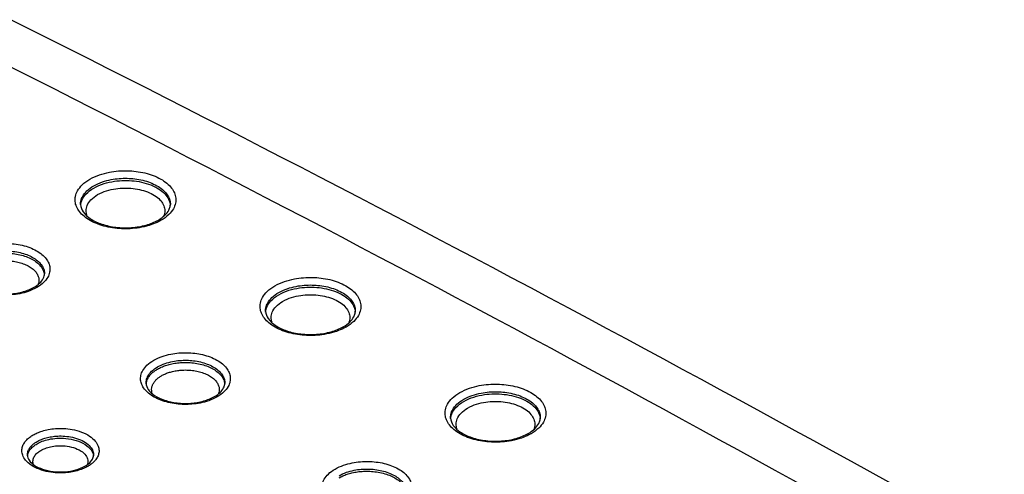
# Model space of a CAD drawing. Header units: inches. Extents: x 0 to 34, y 0 to 22.
# Tile 30 of 60: x 7.516 to 8.143, y 15.077 to 15.367. Entities that reach past the tile are written whole.
import ezdxf

# ---------------------------------------------------------------- set-up
doc = ezdxf.new("R2010")
doc.units = ezdxf.units.IN
doc.header["$LTSCALE"] = 1.87
doc.header["$MEASUREMENT"] = 0
doc.layers.get('0').update_dxf_attribs({"linetype": 'CONTINUOUS'})

msp = doc.modelspace()

# ---------------------------------------------------------------- linework, layer by layer
at = {"color": 7, "linetype": 'CONTINUOUS'}
for p, q in [((7.61158, 15.24942), (7.61158, 15.2494)), ((7.53137, 15.20515), (7.53137, 15.20513)), ((7.72943, 15.18137), (7.72943, 15.18135)), ((7.64629, 15.13541), (7.64629, 15.13539)), ((7.84728, 15.11332), (7.84728, 15.1133)), ((7.52048, 15.08944), (7.52048, 15.08945))]:
    msp.add_line(p, q, dxfattribs=at)
for points, knots in [([(7.51015, 15.36726), (7.64166, 15.30134), (7.90115, 15.16665), (8.1942, 15.00341), (8.35683, 14.90851), (8.39394, 14.88663)], [0, 0, 0, 0, 0.438607, 0.871562, 1, 1, 1, 1]), ([(8.94826, 14.50318), (8.83244, 14.58022), (8.59605, 14.73189), (8.23118, 14.94999), (7.85322, 15.16052), (7.595, 15.29453), (7.46388, 15.36024)], [0, 0, 0, 0, 0.243332, 0.491185, 0.743451, 1, 1, 1, 1]), ([(7.5603, 15.26551), (7.56225, 15.26663), (7.56632, 15.26842), (7.57251, 15.27005), (7.57848, 15.27085), (7.58419, 15.27102), (7.58981, 15.27061), (7.59537, 15.26962), (7.60066, 15.26801), (7.6054, 15.26582), (7.60936, 15.26316), (7.61236, 15.26014), (7.6143, 15.25691), (7.61519, 15.25355), (7.61502, 15.25004), (7.61354, 15.24629), (7.6117, 15.24403), (7.61054, 15.24291)], [0, 0, 0, 0, 0.090245, 0.17714, 0.25632, 0.331187, 0.406028, 0.482315, 0.557099, 0.627432, 0.69124, 0.747566, 0.796717, 0.8408, 0.884909, 0.935578, 1, 1, 1, 1]), ([(7.55657, 15.24189), (7.55549, 15.2428), (7.55363, 15.24468), (7.55168, 15.24791), (7.55079, 15.25126), (7.55097, 15.25478), (7.55244, 15.25853), (7.55557, 15.26237), (7.55855, 15.2645), (7.5603, 15.26551)], [0, 0, 0, 0, 0.144524, 0.27064, 0.38375, 0.496926, 0.626938, 0.792234, 1, 1, 1, 1]), ([(7.56278, 15.26127), (7.56451, 15.26227), (7.56814, 15.26387), (7.57365, 15.26532), (7.57897, 15.26603), (7.58405, 15.26618), (7.58906, 15.26582), (7.59401, 15.26493), (7.59873, 15.2635), (7.60296, 15.26155), (7.60648, 15.25918), (7.60915, 15.25649), (7.61088, 15.25361), (7.61153, 15.2512), (7.61159, 15.24981), (7.61158, 15.24942)], [0, 0, 0, 0, 0.105105, 0.206282, 0.298475, 0.385656, 0.472816, 0.561669, 0.648774, 0.730694, 0.805015, 0.870621, 0.927868, 0.979207, 1, 1, 1, 1]), ([(7.5628, 15.2599), (7.56485, 15.26108), (7.56916, 15.26288), (7.57577, 15.26434), (7.58223, 15.26485), (7.58855, 15.26455), (7.59468, 15.26344), (7.60035, 15.26152), (7.60517, 15.25886), (7.60879, 15.25564), (7.61083, 15.25236), (7.61138, 15.2502), (7.61148, 15.24937)], [0, 0, 0, 0, 0.127451, 0.248972, 0.36284, 0.475216, 0.588227, 0.696951, 0.795892, 0.881936, 0.955043, 1, 1, 1, 1]), ([(7.5544, 15.2494), (7.55439, 15.25011), (7.55456, 15.25196), (7.55577, 15.25505), (7.55856, 15.25847), (7.56122, 15.26037), (7.56278, 15.26127)], [0, 0, 0, 0, 0.140491, 0.362524, 0.644867, 1, 1, 1, 1]), ([(7.55519, 15.25201), (7.5558, 15.2535), (7.55795, 15.25661), (7.56098, 15.25884), (7.5628, 15.2599)], [0, 0, 0, 0, 0.431996, 1, 1, 1, 1]), ([(7.56527, 15.25566), (7.56707, 15.2567), (7.57086, 15.25828), (7.57666, 15.25956), (7.58233, 15.26001), (7.58788, 15.25974), (7.59326, 15.25876), (7.59824, 15.25708), (7.60246, 15.25475), (7.60564, 15.25192), (7.60703, 15.24967), (7.60746, 15.24856)], [0, 0, 0, 0, 0.133463, 0.260707, 0.379971, 0.497695, 0.616057, 0.729883, 0.833437, 0.923479, 1, 1, 1, 1]), ([(7.55852, 15.2423), (7.55814, 15.2433), (7.5577, 15.24551), (7.55848, 15.24912), (7.55996, 15.25125), (7.56092, 15.25228)], [0, 0, 0, 0, 0.297368, 0.609768, 1, 1, 1, 1]), ([(7.55609, 15.24464), (7.55729, 15.24287), (7.56099, 15.23974), (7.5682, 15.23644), (7.57711, 15.23456), (7.58673, 15.23435), (7.59314, 15.23542), (7.59621, 15.23629)], [0, 0, 0, 0, 0.146679, 0.332079, 0.548511, 0.778193, 1, 1, 1, 1]), ([(7.60746, 15.24856), (7.60784, 15.24755), (7.60828, 15.24534), (7.6078, 15.24314), (7.60738, 15.24209)], [0, 0, 0, 0, 0.487675, 1, 1, 1, 1]), ([(7.59953, 15.23653), (7.59748, 15.23582), (7.59347, 15.23477), (7.58751, 15.23396), (7.5818, 15.2338), (7.57617, 15.2342), (7.57062, 15.2352), (7.56532, 15.23681), (7.56058, 15.23899), (7.55779, 15.24087), (7.55657, 15.24189)], [0, 0, 0, 0, 0.144585, 0.276333, 0.400905, 0.525433, 0.652368, 0.776803, 0.893829, 1, 1, 1, 1]), ([(7.48607, 15.21979), (7.48778, 15.22078), (7.49135, 15.22235), (7.4968, 15.2238), (7.50207, 15.22453), (7.50717, 15.2247), (7.51222, 15.22436), (7.51721, 15.22347), (7.52196, 15.22204), (7.52621, 15.22009), (7.52976, 15.21771), (7.53245, 15.21501), (7.53419, 15.21211), (7.53498, 15.2091), (7.53481, 15.20597), (7.53402, 15.20398), (7.53346, 15.203)], [0, 0, 0, 0, 0.095112, 0.186466, 0.270496, 0.35078, 0.431461, 0.51361, 0.594019, 0.669566, 0.738078, 0.798563, 0.851384, 0.898759, 0.946027, 1, 1, 1, 1]), ([(7.48854, 15.21555), (7.49005, 15.21642), (7.49318, 15.2178), (7.49796, 15.21908), (7.50259, 15.21972), (7.50706, 15.21986), (7.51149, 15.21956), (7.51587, 15.21879), (7.52004, 15.21753), (7.52377, 15.21582), (7.52689, 15.21373), (7.52924, 15.21136), (7.53077, 15.20881), (7.53133, 15.20669), (7.53138, 15.20548), (7.53137, 15.20515)], [0, 0, 0, 0, 0.103724, 0.2033, 0.294883, 0.382398, 0.470363, 0.55994, 0.647619, 0.729993, 0.804695, 0.870642, 0.92823, 0.979878, 1, 1, 1, 1]), ([(7.48856, 15.21418), (7.48932, 15.21461), (7.49098, 15.21546), (7.49374, 15.21652), (7.49689, 15.21741), (7.50041, 15.21807), (7.50424, 15.21843), (7.50832, 15.21843), (7.51253, 15.21803), (7.51669, 15.21719), (7.52062, 15.21591), (7.52412, 15.21422), (7.52703, 15.2122), (7.52925, 15.20993), (7.53071, 15.2075), (7.53118, 15.20579), (7.53128, 15.20496)], [0, 0, 0, 0, 0.05371, 0.113879, 0.180682, 0.253898, 0.332857, 0.416515, 0.503497, 0.591211, 0.676373, 0.756035, 0.828316, 0.892504, 0.949126, 1, 1, 1, 1]), ([(7.49104, 15.20994), (7.49169, 15.21032), (7.49312, 15.21104), (7.49549, 15.21196), (7.4982, 15.21272), (7.50123, 15.21329), (7.50453, 15.2136), (7.50804, 15.2136), (7.51166, 15.21326), (7.51524, 15.21253), (7.51862, 15.21143), (7.52163, 15.20998), (7.52339, 15.20876), (7.52416, 15.20809)], [0, 0, 0, 0, 0.064841, 0.137478, 0.218127, 0.306518, 0.401845, 0.502844, 0.607858, 0.713756, 0.81657, 0.912742, 1, 1, 1, 1]), ([(7.52603, 15.20614), (7.52651, 15.2055), (7.5273, 15.20419), (7.52789, 15.20207), (7.52785, 15.20013), (7.52753, 15.19897), (7.52735, 15.19849)], [0, 0, 0, 0, 0.294357, 0.558835, 0.807166, 1, 1, 1, 1]), ([(7.48263, 15.20111), (7.48367, 15.19957), (7.4869, 15.19684), (7.49322, 15.19395), (7.50107, 15.19228), (7.50957, 15.1921), (7.51525, 15.19305), (7.51796, 15.19382)], [0, 0, 0, 0, 0.144645, 0.329438, 0.546458, 0.777288, 1, 1, 1, 1]), ([(7.67815, 15.19746), (7.6801, 15.19859), (7.68417, 15.20038), (7.69036, 15.202), (7.69633, 15.20281), (7.70204, 15.20297), (7.70766, 15.20257), (7.71322, 15.20157), (7.71851, 15.19996), (7.72326, 15.19778), (7.72721, 15.19511), (7.73021, 15.19209), (7.73215, 15.18886), (7.73304, 15.18551), (7.73287, 15.18199), (7.73139, 15.17824), (7.72955, 15.17599), (7.7284, 15.17487)], [0, 0, 0, 0, 0.090245, 0.17714, 0.25632, 0.331187, 0.406028, 0.482315, 0.557099, 0.627432, 0.69124, 0.747566, 0.796717, 0.8408, 0.884909, 0.935578, 1, 1, 1, 1]), ([(7.5156, 15.19251), (7.51388, 15.19217), (7.51049, 15.1917), (7.5054, 15.19153), (7.50035, 15.19188), (7.49536, 15.19276), (7.49061, 15.1942), (7.48765, 15.19555), (7.48628, 15.19632)], [0, 0, 0, 0, 0.173938, 0.340124, 0.50713, 0.677177, 0.84362, 1, 1, 1, 1]), ([(7.67442, 15.17385), (7.67334, 15.17475), (7.67148, 15.17663), (7.66954, 15.17986), (7.66864, 15.18322), (7.66882, 15.18673), (7.67029, 15.19048), (7.67342, 15.19432), (7.6764, 15.19645), (7.67815, 15.19746)], [0, 0, 0, 0, 0.144524, 0.27064, 0.38375, 0.496926, 0.626938, 0.792234, 1, 1, 1, 1]), ([(7.67226, 15.18135), (7.67224, 15.18207), (7.67241, 15.18391), (7.67362, 15.18701), (7.67641, 15.19043), (7.67907, 15.19233), (7.68063, 15.19323)], [0, 0, 0, 0, 0.140491, 0.362524, 0.644867, 1, 1, 1, 1]), ([(7.68063, 15.19323), (7.68236, 15.19423), (7.68599, 15.19582), (7.69151, 15.19727), (7.69682, 15.19799), (7.7019, 15.19813), (7.70692, 15.19777), (7.71186, 15.19689), (7.71658, 15.19545), (7.72081, 15.19351), (7.72433, 15.19113), (7.727, 15.18844), (7.72873, 15.18557), (7.72938, 15.18315), (7.72944, 15.18177), (7.72943, 15.18137)], [0, 0, 0, 0, 0.105105, 0.206282, 0.298475, 0.385656, 0.472816, 0.561669, 0.648774, 0.730694, 0.805015, 0.870621, 0.927868, 0.979207, 1, 1, 1, 1]), ([(7.68065, 15.19185), (7.6827, 15.19303), (7.68701, 15.19483), (7.69362, 15.1963), (7.70009, 15.19681), (7.7064, 15.1965), (7.71253, 15.19539), (7.7182, 15.19347), (7.72302, 15.19082), (7.72664, 15.1876), (7.72868, 15.18432), (7.72923, 15.18216), (7.72933, 15.18132)], [0, 0, 0, 0, 0.127451, 0.248972, 0.36284, 0.475216, 0.588227, 0.696951, 0.795892, 0.881936, 0.955043, 1, 1, 1, 1]), ([(7.67304, 15.18397), (7.67365, 15.18546), (7.6758, 15.18857), (7.67883, 15.1908), (7.68065, 15.19185)], [0, 0, 0, 0, 0.431996, 1, 1, 1, 1]), ([(7.68312, 15.18761), (7.68492, 15.18865), (7.68871, 15.19023), (7.69451, 15.19152), (7.70018, 15.19196), (7.70573, 15.19169), (7.71111, 15.19072), (7.71609, 15.18903), (7.72031, 15.1867), (7.72349, 15.18387), (7.72488, 15.18163), (7.72531, 15.18051)], [0, 0, 0, 0, 0.133463, 0.260707, 0.379971, 0.497695, 0.616057, 0.729883, 0.833437, 0.923479, 1, 1, 1, 1]), ([(7.67637, 15.17425), (7.67599, 15.17526), (7.67555, 15.17746), (7.67633, 15.18108), (7.67781, 15.1832), (7.67877, 15.18423)], [0, 0, 0, 0, 0.297368, 0.609768, 1, 1, 1, 1]), ([(7.72531, 15.18051), (7.72569, 15.1795), (7.72613, 15.1773), (7.72566, 15.1751), (7.72523, 15.17405)], [0, 0, 0, 0, 0.487675, 1, 1, 1, 1]), ([(7.67394, 15.17659), (7.67515, 15.17483), (7.67884, 15.17169), (7.68605, 15.16839), (7.69496, 15.16651), (7.70458, 15.16631), (7.71099, 15.16738), (7.71406, 15.16825)], [0, 0, 0, 0, 0.146679, 0.332079, 0.548511, 0.778193, 1, 1, 1, 1]), ([(7.71738, 15.16849), (7.71533, 15.16777), (7.71132, 15.16672), (7.70536, 15.16592), (7.69965, 15.16575), (7.69402, 15.16616), (7.68847, 15.16715), (7.68318, 15.16876), (7.67843, 15.17095), (7.67564, 15.17282), (7.67442, 15.17385)], [0, 0, 0, 0, 0.144585, 0.276333, 0.400905, 0.525433, 0.652368, 0.776803, 0.893829, 1, 1, 1, 1]), ([(7.6012, 15.12658), (7.59996, 15.12729), (7.59772, 15.12879), (7.59504, 15.13149), (7.5933, 15.13439), (7.59251, 15.13739), (7.59268, 15.14053), (7.594, 15.14386), (7.59679, 15.14726), (7.59943, 15.14915), (7.60099, 15.15005)], [0, 0, 0, 0, 0.141223, 0.2659, 0.37478, 0.472432, 0.569866, 0.681119, 0.822034, 1, 1, 1, 1]), ([(7.60099, 15.15005), (7.6027, 15.15104), (7.60627, 15.15262), (7.61172, 15.15406), (7.61699, 15.1548), (7.62209, 15.15496), (7.62714, 15.15462), (7.63213, 15.15374), (7.63688, 15.1523), (7.64113, 15.15035), (7.64468, 15.14797), (7.64737, 15.14527), (7.6491, 15.14237), (7.6499, 15.13936), (7.64972, 15.13623), (7.64893, 15.13424), (7.64838, 15.13326)], [0, 0, 0, 0, 0.095112, 0.186466, 0.270496, 0.35078, 0.431461, 0.51361, 0.594019, 0.669566, 0.738078, 0.798563, 0.851384, 0.898759, 0.946027, 1, 1, 1, 1]), ([(7.60346, 15.14581), (7.60496, 15.14668), (7.6081, 15.14807), (7.61288, 15.14934), (7.6175, 15.14998), (7.62198, 15.15012), (7.62641, 15.14982), (7.63079, 15.14905), (7.63496, 15.14779), (7.63869, 15.14608), (7.64181, 15.14399), (7.64416, 15.14162), (7.64569, 15.13907), (7.64625, 15.13695), (7.6463, 15.13574), (7.64629, 15.13541)], [0, 0, 0, 0, 0.103724, 0.2033, 0.294883, 0.382398, 0.470363, 0.55994, 0.647619, 0.729993, 0.804695, 0.870642, 0.92823, 0.979878, 1, 1, 1, 1]), ([(7.59612, 15.13539), (7.5961, 15.13603), (7.59626, 15.13767), (7.59733, 15.14038), (7.59978, 15.14337), (7.6021, 15.14503), (7.60346, 15.14581)], [0, 0, 0, 0, 0.143813, 0.365258, 0.645756, 1, 1, 1, 1]), ([(7.5969, 15.13774), (7.59721, 15.13845), (7.59801, 15.13981), (7.59958, 15.14161), (7.60143, 15.14316), (7.60278, 15.14403), (7.60348, 15.14444)], [0, 0, 0, 0, 0.244012, 0.493165, 0.746172, 1, 1, 1, 1]), ([(7.60348, 15.14444), (7.60424, 15.14488), (7.6059, 15.14572), (7.60866, 15.14678), (7.61181, 15.14767), (7.61532, 15.14833), (7.61916, 15.14869), (7.62324, 15.14869), (7.62745, 15.14829), (7.63161, 15.14745), (7.63554, 15.14617), (7.63904, 15.14448), (7.64195, 15.14246), (7.64417, 15.14019), (7.64562, 15.13776), (7.6461, 15.13605), (7.6462, 15.13522)], [0, 0, 0, 0, 0.05371, 0.113879, 0.180682, 0.253898, 0.332857, 0.416515, 0.503497, 0.591211, 0.676373, 0.756035, 0.828316, 0.892504, 0.949126, 1, 1, 1, 1]), ([(7.60596, 15.1402), (7.60661, 15.14058), (7.60804, 15.1413), (7.61041, 15.14222), (7.61312, 15.14298), (7.61614, 15.14355), (7.61945, 15.14386), (7.62296, 15.14386), (7.62657, 15.14352), (7.63016, 15.14279), (7.63354, 15.14169), (7.63655, 15.14024), (7.63831, 15.13902), (7.63908, 15.13836)], [0, 0, 0, 0, 0.064841, 0.137478, 0.218127, 0.306518, 0.401845, 0.502844, 0.607858, 0.713756, 0.81657, 0.912742, 1, 1, 1, 1]), ([(7.59619, 15.13511), (7.59621, 15.13525), (7.59633, 15.13615), (7.59659, 15.13703), (7.5969, 15.13774)], [0, 0, 0, 0, 0.156486, 1, 1, 1, 1]), ([(7.60007, 15.12894), (7.59989, 15.12945), (7.5996, 15.13064), (7.59964, 15.13254), (7.60022, 15.13448), (7.60125, 15.13622), (7.6026, 15.13776), (7.60365, 15.13865), (7.60421, 15.13906)], [0, 0, 0, 0, 0.138728, 0.310062, 0.478518, 0.649053, 0.82318, 1, 1, 1, 1]), ([(7.59755, 15.13137), (7.59859, 15.12983), (7.60181, 15.1271), (7.60814, 15.12421), (7.61599, 15.12254), (7.62449, 15.12236), (7.63016, 15.12331), (7.63287, 15.12408)], [0, 0, 0, 0, 0.144645, 0.329438, 0.546458, 0.777288, 1, 1, 1, 1]), ([(7.64095, 15.1364), (7.64143, 15.13576), (7.64221, 15.13446), (7.6428, 15.13233), (7.64277, 15.13039), (7.64245, 15.12924), (7.64227, 15.12875)], [0, 0, 0, 0, 0.294357, 0.558835, 0.807166, 1, 1, 1, 1]), ([(7.796, 15.12942), (7.79795, 15.13054), (7.80202, 15.13233), (7.80821, 15.13396), (7.81418, 15.13476), (7.81989, 15.13492), (7.82552, 15.13452), (7.83107, 15.13353), (7.83636, 15.13192), (7.84111, 15.12973), (7.84506, 15.12707), (7.84806, 15.12405), (7.85, 15.12082), (7.85089, 15.11746), (7.85072, 15.11395), (7.84924, 15.11019), (7.8474, 15.10794), (7.84625, 15.10682)], [0, 0, 0, 0, 0.090245, 0.17714, 0.25632, 0.331187, 0.406028, 0.482315, 0.557099, 0.627432, 0.69124, 0.747566, 0.796717, 0.8408, 0.884909, 0.935578, 1, 1, 1, 1]), ([(7.63052, 15.12277), (7.6288, 15.12243), (7.62541, 15.12196), (7.62032, 15.1218), (7.61527, 15.12214), (7.61028, 15.12302), (7.60553, 15.12446), (7.60257, 15.12581), (7.6012, 15.12658)], [0, 0, 0, 0, 0.173938, 0.340124, 0.50713, 0.677177, 0.84362, 1, 1, 1, 1]), ([(7.79227, 15.1058), (7.79119, 15.10671), (7.78933, 15.10859), (7.78739, 15.11182), (7.78649, 15.11517), (7.78667, 15.11868), (7.78814, 15.12244), (7.79128, 15.12628), (7.79426, 15.12841), (7.796, 15.12942)], [0, 0, 0, 0, 0.144524, 0.27064, 0.38375, 0.496926, 0.626938, 0.792234, 1, 1, 1, 1]), ([(7.79011, 15.1133), (7.79009, 15.11402), (7.79026, 15.11587), (7.79147, 15.11896), (7.79426, 15.12238), (7.79692, 15.12428), (7.79848, 15.12518)], [0, 0, 0, 0, 0.140491, 0.362524, 0.644867, 1, 1, 1, 1]), ([(7.79848, 15.12518), (7.80021, 15.12618), (7.80384, 15.12778), (7.80936, 15.12923), (7.81467, 15.12994), (7.81975, 15.13009), (7.82477, 15.12973), (7.82971, 15.12884), (7.83443, 15.12741), (7.83866, 15.12546), (7.84219, 15.12309), (7.84485, 15.1204), (7.84659, 15.11752), (7.84723, 15.1151), (7.84729, 15.11372), (7.84728, 15.11332)], [0, 0, 0, 0, 0.105105, 0.206282, 0.298475, 0.385656, 0.472816, 0.561669, 0.648774, 0.730694, 0.805015, 0.870621, 0.927868, 0.979207, 1, 1, 1, 1]), ([(7.7985, 15.1238), (7.80055, 15.12499), (7.80486, 15.12679), (7.81147, 15.12825), (7.81794, 15.12876), (7.82425, 15.12846), (7.83038, 15.12735), (7.83606, 15.12542), (7.84087, 15.12277), (7.84449, 15.11955), (7.84653, 15.11627), (7.84708, 15.11411), (7.84718, 15.11328)], [0, 0, 0, 0, 0.127451, 0.248972, 0.36284, 0.475216, 0.588227, 0.696951, 0.795892, 0.881936, 0.955043, 1, 1, 1, 1]), ([(7.79089, 15.11592), (7.7915, 15.11741), (7.79365, 15.12052), (7.79668, 15.12275), (7.7985, 15.1238)], [0, 0, 0, 0, 0.431996, 1, 1, 1, 1]), ([(7.80097, 15.11957), (7.80277, 15.12061), (7.80656, 15.12219), (7.81236, 15.12347), (7.81804, 15.12392), (7.82358, 15.12365), (7.82896, 15.12267), (7.83394, 15.12098), (7.83816, 15.11865), (7.84134, 15.11583), (7.84273, 15.11358), (7.84316, 15.11246)], [0, 0, 0, 0, 0.133463, 0.260707, 0.379971, 0.497695, 0.616057, 0.729883, 0.833437, 0.923479, 1, 1, 1, 1]), ([(7.79423, 15.10621), (7.79384, 15.10721), (7.79341, 15.10942), (7.79418, 15.11303), (7.79566, 15.11515), (7.79662, 15.11619)], [0, 0, 0, 0, 0.297368, 0.609768, 1, 1, 1, 1]), ([(7.84316, 15.11246), (7.84355, 15.11146), (7.84398, 15.10925), (7.84351, 15.10705), (7.84308, 15.106)], [0, 0, 0, 0, 0.487675, 1, 1, 1, 1]), ([(7.52418, 15.10244), (7.52502, 15.10292), (7.52691, 15.10386), (7.53014, 15.10504), (7.53402, 15.10599), (7.53854, 15.10658), (7.54366, 15.10666), (7.54928, 15.10603), (7.55496, 15.10451), (7.56001, 15.10205), (7.56368, 15.09895), (7.56573, 15.09564), (7.56633, 15.0925), (7.566, 15.09059), (7.56572, 15.08973)], [0, 0, 0, 0, 0.056294, 0.12234, 0.199195, 0.2873, 0.386234, 0.495893, 0.614063, 0.726179, 0.818633, 0.889508, 0.947568, 1, 1, 1, 1]), ([(7.79179, 15.10855), (7.793, 15.10678), (7.79669, 15.10365), (7.8039, 15.10035), (7.81281, 15.09846), (7.82243, 15.09826), (7.82884, 15.09933), (7.83191, 15.1002)], [0, 0, 0, 0, 0.146679, 0.332079, 0.548511, 0.778193, 1, 1, 1, 1]), ([(7.83523, 15.10044), (7.83319, 15.09973), (7.82917, 15.09867), (7.82321, 15.09787), (7.8175, 15.09771), (7.81187, 15.09811), (7.80632, 15.09911), (7.80103, 15.10072), (7.79628, 15.1029), (7.79349, 15.10478), (7.79227, 15.1058)], [0, 0, 0, 0, 0.144585, 0.276333, 0.400905, 0.525433, 0.652368, 0.776803, 0.893829, 1, 1, 1, 1]), ([(7.52813, 15.08051), (7.52632, 15.08119), (7.52313, 15.08274), (7.51945, 15.08585), (7.5174, 15.08916), (7.5168, 15.0923), (7.51728, 15.09508), (7.51847, 15.09746), (7.52012, 15.09945), (7.52205, 15.10111), (7.52346, 15.10202), (7.52418, 15.10244)], [0, 0, 0, 0, 0.192202, 0.350699, 0.472203, 0.571737, 0.661623, 0.7481, 0.833379, 0.917566, 1, 1, 1, 1]), ([(7.52665, 15.0982), (7.52737, 15.09862), (7.529, 15.09942), (7.53177, 15.10043), (7.53509, 15.10125), (7.53897, 15.10175), (7.54337, 15.10182), (7.54818, 15.10128), (7.55306, 15.09997), (7.55738, 15.09787), (7.56053, 15.09521), (7.56229, 15.09237), (7.56266, 15.09041), (7.56265, 15.08949), (7.56265, 15.08944)], [0, 0, 0, 0, 0.059197, 0.128653, 0.209481, 0.302139, 0.406182, 0.521488, 0.645681, 0.763491, 0.860706, 0.935259, 0.996323, 1, 1, 1, 1]), ([(7.52667, 15.09682), (7.52771, 15.09742), (7.53012, 15.09854), (7.53432, 15.09976), (7.53942, 15.10046), (7.5453, 15.10037), (7.55149, 15.0992), (7.55707, 15.0968), (7.56102, 15.09342), (7.56232, 15.09064), (7.56253, 15.0894)], [0, 0, 0, 0, 0.08799, 0.194679, 0.320878, 0.465696, 0.6257, 0.782286, 0.907658, 1, 1, 1, 1]), ([(7.52056, 15.08903), (7.5206, 15.08942), (7.52087, 15.09081), (7.52153, 15.09207), (7.52212, 15.09289)], [0, 0, 0, 0, 0.279381, 1, 1, 1, 1]), ([(7.52085, 15.09188), (7.52109, 15.09259), (7.52176, 15.09393), (7.52318, 15.09564), (7.52483, 15.09706), (7.52604, 15.09784), (7.52665, 15.0982)], [0, 0, 0, 0, 0.255583, 0.507613, 0.756402, 1, 1, 1, 1]), ([(7.52212, 15.09289), (7.52271, 15.09371), (7.52412, 15.09517), (7.5258, 15.09632), (7.52667, 15.09682)], [0, 0, 0, 0, 0.499692, 1, 1, 1, 1]), ([(7.52915, 15.09259), (7.53001, 15.09308), (7.53202, 15.09402), (7.53552, 15.09504), (7.53978, 15.09562), (7.54468, 15.09555), (7.54984, 15.09456), (7.55316, 15.09314), (7.55466, 15.09217)], [0, 0, 0, 0, 0.112539, 0.248992, 0.410411, 0.595636, 0.80004, 1, 1, 1, 1]), ([(7.52048, 15.08945), (7.52048, 15.08949), (7.52047, 15.09032), (7.52061, 15.09114), (7.52085, 15.09188)], [0, 0, 0, 0, 0.055924, 1, 1, 1, 1]), ([(7.52431, 15.08355), (7.52421, 15.08384), (7.52392, 15.08499), (7.52405, 15.08707), (7.52525, 15.08938), (7.52702, 15.09121), (7.52842, 15.09217), (7.52915, 15.09259)], [0, 0, 0, 0, 0.081608, 0.317957, 0.544574, 0.772153, 1, 1, 1, 1]), ([(7.5572, 15.08253), (7.55827, 15.08315), (7.5601, 15.08445), (7.56155, 15.08618), (7.56201, 15.08707)], [0, 0, 0, 0, 0.553557, 1, 1, 1, 1]), ([(7.5578, 15.08929), (7.55841, 15.08842), (7.55926, 15.08661), (7.55913, 15.08462), (7.55889, 15.08377)], [0, 0, 0, 0, 0.543701, 1, 1, 1, 1]), ([(7.56572, 15.08973), (7.56544, 15.0889), (7.56466, 15.08734), (7.56301, 15.08534), (7.56171, 15.08423), (7.56103, 15.08372)], [0, 0, 0, 0, 0.337874, 0.671071, 1, 1, 1, 1]), ([(7.52491, 15.08317), (7.52655, 15.08208), (7.53047, 15.08028), (7.53712, 15.07887), (7.54434, 15.07871), (7.54917, 15.07952), (7.55147, 15.08017)], [0, 0, 0, 0, 0.214124, 0.467968, 0.738927, 1, 1, 1, 1]), ([(7.54929, 15.07892), (7.5478, 15.07863), (7.54459, 15.07822), (7.53947, 15.07814), (7.53385, 15.07877), (7.53004, 15.07979), (7.52813, 15.08051)], [0, 0, 0, 0, 0.212368, 0.45084, 0.715161, 1, 1, 1, 1]), ([(7.55635, 15.08105), (7.55531, 15.0806), (7.55299, 15.07975), (7.55059, 15.07917), (7.54929, 15.07892)], [0, 0, 0, 0, 0.462179, 1, 1, 1, 1]), ([(7.71677, 15.05722), (7.71553, 15.05792), (7.71329, 15.05943), (7.71061, 15.06213), (7.70887, 15.06502), (7.70808, 15.06803), (7.70825, 15.07117), (7.70957, 15.0745), (7.71236, 15.0779), (7.715, 15.07979), (7.71656, 15.08069)], [0, 0, 0, 0, 0.141223, 0.2659, 0.37478, 0.472432, 0.569866, 0.681119, 0.822034, 1, 1, 1, 1]), ([(7.71656, 15.08069), (7.71827, 15.08168), (7.72184, 15.08325), (7.72729, 15.0847), (7.73256, 15.08543), (7.73766, 15.0856), (7.74271, 15.08525), (7.7477, 15.08437), (7.75245, 15.08294), (7.7567, 15.08099), (7.76025, 15.07861), (7.76294, 15.0759), (7.76467, 15.07301), (7.76547, 15.07), (7.76529, 15.06687), (7.7645, 15.06488), (7.76395, 15.0639)], [0, 0, 0, 0, 0.095112, 0.186466, 0.270496, 0.35078, 0.431461, 0.51361, 0.594019, 0.669566, 0.738078, 0.798563, 0.851384, 0.898759, 0.946027, 1, 1, 1, 1]), ([(7.71903, 15.07645), (7.72053, 15.07732), (7.72367, 15.0787), (7.72845, 15.07997), (7.73308, 15.08062), (7.73755, 15.08076), (7.74198, 15.08046), (7.74636, 15.07969), (7.75053, 15.07843), (7.75426, 15.07672), (7.75738, 15.07463), (7.75973, 15.07225), (7.76126, 15.06971), (7.76182, 15.06759), (7.76187, 15.06638), (7.76186, 15.06604)], [0, 0, 0, 0, 0.103724, 0.2033, 0.294883, 0.382398, 0.470363, 0.55994, 0.647619, 0.729993, 0.804695, 0.870642, 0.92823, 0.979878, 1, 1, 1, 1]), ([(7.71905, 15.07507), (7.71981, 15.07551), (7.72147, 15.07635), (7.72423, 15.07742), (7.72738, 15.07831), (7.73089, 15.07897), (7.73473, 15.07933), (7.73881, 15.07933), (7.74302, 15.07893), (7.74718, 15.07809), (7.75111, 15.07681), (7.75461, 15.07512), (7.75752, 15.0731), (7.75974, 15.07083), (7.7612, 15.0684), (7.76167, 15.06668), (7.76177, 15.06586)], [0, 0, 0, 0, 0.05371, 0.113879, 0.180682, 0.253898, 0.332857, 0.416515, 0.503497, 0.591211, 0.676373, 0.756035, 0.828316, 0.892504, 0.949126, 1, 1, 1, 1])]:
    msp.add_open_spline(points, degree=3, knots=knots, dxfattribs=at)
for points in [[(7.55445, 15.24887), (7.55453, 15.24995), (7.55479, 15.25102), (7.55519, 15.25201)], [(7.56092, 15.25228), (7.56218, 15.25363), (7.56368, 15.25474), (7.56527, 15.25566)], [(7.5544, 15.2494), (7.55444, 15.24771), (7.55513, 15.24605), (7.55609, 15.24464)], [(7.60803, 15.2425), (7.60906, 15.24347), (7.60997, 15.24457), (7.61062, 15.24584)], [(7.61062, 15.24584), (7.61099, 15.24655), (7.61127, 15.24732), (7.61143, 15.2481)], [(7.61143, 15.2481), (7.61152, 15.24853), (7.61157, 15.24896), (7.61158, 15.2494)], [(7.61148, 15.24937), (7.61151, 15.24918), (7.61152, 15.24899), (7.61153, 15.2488)], [(7.59621, 15.23629), (7.5989, 15.23706), (7.60152, 15.23809), (7.60393, 15.23948)], [(7.60435, 15.23858), (7.6028, 15.23778), (7.60118, 15.2371), (7.59953, 15.23653)], [(7.60393, 15.23948), (7.6054, 15.24033), (7.6068, 15.24132), (7.60803, 15.2425)], [(7.60568, 15.23931), (7.60524, 15.23905), (7.6048, 15.23881), (7.60435, 15.23858)], [(7.61054, 15.24291), (7.60909, 15.2415), (7.60743, 15.24032), (7.60568, 15.23931)], [(7.52416, 15.20809), (7.52485, 15.20751), (7.52548, 15.20686), (7.52603, 15.20614)], [(7.53082, 15.19965), (7.52953, 15.1984), (7.52805, 15.19734), (7.5265, 15.19645)], [(7.52832, 15.19925), (7.52921, 15.20009), (7.53, 15.20104), (7.53056, 15.20213)], [(7.53056, 15.20213), (7.53083, 15.20266), (7.53105, 15.20323), (7.53119, 15.20381)], [(7.53346, 15.203), (7.53276, 15.20176), (7.53185, 15.20064), (7.53082, 15.19965)], [(7.53119, 15.20381), (7.5313, 15.20425), (7.53136, 15.20469), (7.53137, 15.20513)], [(7.5211, 15.194), (7.5193, 15.19337), (7.51746, 15.19288), (7.5156, 15.19251)], [(7.51796, 15.19382), (7.52032, 15.19449), (7.52263, 15.19539), (7.52475, 15.19662)], [(7.5265, 15.19645), (7.52479, 15.19546), (7.52297, 15.19465), (7.5211, 15.194)], [(7.52475, 15.19662), (7.52603, 15.19736), (7.52725, 15.19822), (7.52832, 15.19925)], [(7.67877, 15.18423), (7.68003, 15.18559), (7.68153, 15.18669), (7.68312, 15.18761)], [(7.67226, 15.18135), (7.67229, 15.17967), (7.67298, 15.17801), (7.67394, 15.17659)], [(7.6723, 15.18083), (7.67238, 15.1819), (7.67264, 15.18297), (7.67304, 15.18397)], [(7.72928, 15.18006), (7.72937, 15.18048), (7.72942, 15.18092), (7.72943, 15.18135)], [(7.72933, 15.18132), (7.72936, 15.18114), (7.72937, 15.18095), (7.72939, 15.18076)], [(7.72178, 15.17143), (7.72325, 15.17228), (7.72465, 15.17327), (7.72588, 15.17445)], [(7.7284, 15.17487), (7.72694, 15.17346), (7.72528, 15.17227), (7.72353, 15.17126)], [(7.72588, 15.17445), (7.72691, 15.17543), (7.72782, 15.17653), (7.72847, 15.17779)], [(7.72847, 15.17779), (7.72884, 15.17851), (7.72912, 15.17927), (7.72928, 15.18006)], [(7.71406, 15.16825), (7.71675, 15.16901), (7.71937, 15.17004), (7.72178, 15.17143)], [(7.7222, 15.17053), (7.72065, 15.16973), (7.71903, 15.16906), (7.71738, 15.16849)], [(7.72353, 15.17126), (7.72309, 15.17101), (7.72265, 15.17076), (7.7222, 15.17053)], [(7.60421, 15.13906), (7.60477, 15.13948), (7.60535, 15.13985), (7.60596, 15.1402)], [(7.63908, 15.13836), (7.63977, 15.13777), (7.6404, 15.13712), (7.64095, 15.1364)], [(7.59611, 15.13539), (7.59615, 15.13397), (7.59673, 15.13257), (7.59755, 15.13137)], [(7.64324, 15.12951), (7.64413, 15.13035), (7.64492, 15.1313), (7.64548, 15.13239)], [(7.64548, 15.13239), (7.64575, 15.13292), (7.64597, 15.13349), (7.64611, 15.13407)], [(7.64838, 15.13326), (7.64768, 15.13202), (7.64677, 15.1309), (7.64574, 15.12991)], [(7.64611, 15.13407), (7.64622, 15.13451), (7.64628, 15.13495), (7.64629, 15.13539)], [(7.63601, 15.12426), (7.63422, 15.12363), (7.63238, 15.12314), (7.63052, 15.12277)], [(7.63287, 15.12408), (7.63524, 15.12475), (7.63755, 15.12566), (7.63967, 15.12688)], [(7.64142, 15.12671), (7.63971, 15.12572), (7.63788, 15.12491), (7.63601, 15.12426)], [(7.63967, 15.12688), (7.64095, 15.12762), (7.64217, 15.12848), (7.64324, 15.12951)], [(7.64574, 15.12991), (7.64445, 15.12866), (7.64297, 15.1276), (7.64142, 15.12671)], [(7.79662, 15.11619), (7.79788, 15.11754), (7.79938, 15.11865), (7.80097, 15.11957)], [(7.79011, 15.1133), (7.79014, 15.11162), (7.79083, 15.10996), (7.79179, 15.10855)], [(7.79016, 15.11278), (7.79023, 15.11386), (7.79049, 15.11492), (7.79089, 15.11592)], [(7.84632, 15.10975), (7.84669, 15.11046), (7.84697, 15.11123), (7.84713, 15.11201)], [(7.84713, 15.11201), (7.84722, 15.11244), (7.84727, 15.11287), (7.84728, 15.1133)], [(7.84718, 15.11328), (7.84721, 15.11309), (7.84722, 15.1129), (7.84724, 15.11271)], [(7.83963, 15.10339), (7.8411, 15.10424), (7.8425, 15.10523), (7.84374, 15.1064)], [(7.84625, 15.10682), (7.84479, 15.10541), (7.84313, 15.10422), (7.84138, 15.10322)], [(7.84374, 15.1064), (7.84476, 15.10738), (7.84567, 15.10848), (7.84632, 15.10975)], [(7.83191, 15.1002), (7.8346, 15.10097), (7.83722, 15.102), (7.83963, 15.10339)], [(7.84005, 15.10249), (7.8385, 15.10169), (7.83688, 15.10101), (7.83523, 15.10044)], [(7.84138, 15.10322), (7.84094, 15.10296), (7.8405, 15.10272), (7.84005, 15.10249)], [(7.52048, 15.08944), (7.5205, 15.08831), (7.52097, 15.08721), (7.52162, 15.08626)], [(7.55466, 15.09217), (7.55586, 15.0914), (7.55697, 15.09045), (7.5578, 15.08929)], [(7.56201, 15.08707), (7.56219, 15.08742), (7.56233, 15.08778), (7.56244, 15.08815)], [(7.56244, 15.08815), (7.56257, 15.08857), (7.56264, 15.089), (7.56265, 15.08944)], [(7.56253, 15.0894), (7.56255, 15.08929), (7.56256, 15.08918), (7.56257, 15.08907)], [(7.52162, 15.08626), (7.52248, 15.08499), (7.52365, 15.084), (7.52491, 15.08317)], [(7.55147, 15.08017), (7.55347, 15.08074), (7.55541, 15.0815), (7.5572, 15.08253)], [(7.55895, 15.08236), (7.55811, 15.08187), (7.55724, 15.08144), (7.55635, 15.08105)], [(7.56103, 15.08372), (7.56037, 15.08323), (7.55967, 15.08277), (7.55895, 15.08236)]]:
    msp.add_open_spline(points, degree=3, dxfattribs=at)

doc.saveas('drawing.dxf')
